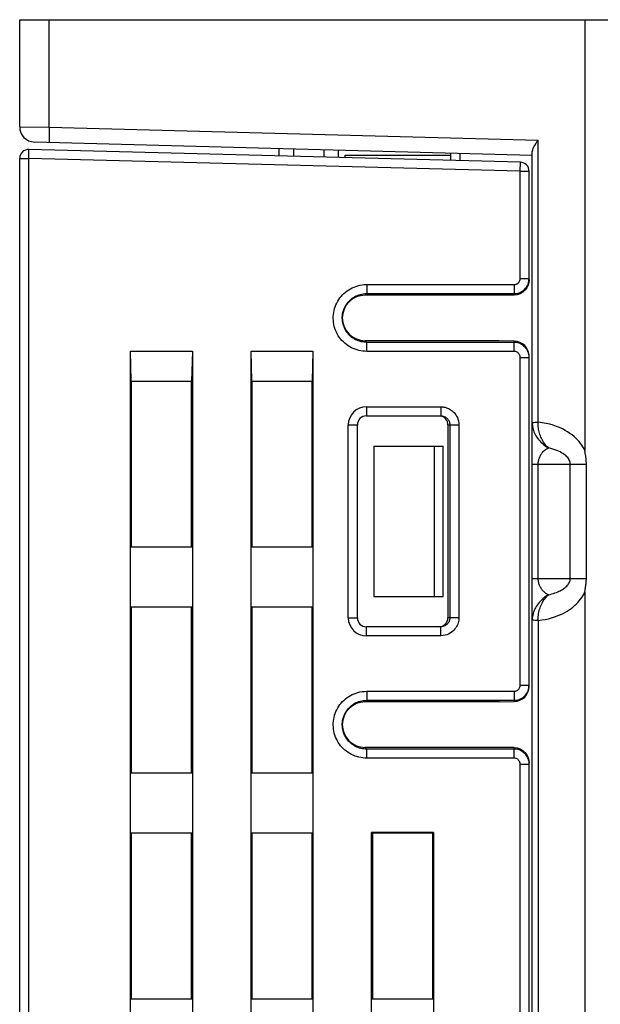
# Model space of a CAD drawing. Header units: millimetres. Extents: x 0 to 1706, y 0 to 575.
# Tile 10 of 34: x 1067 to 1087, y 220 to 253. Entities that reach past the tile are written whole.
import ezdxf

# ---------------------------------------------------------------- set-up
doc = ezdxf.new("R2010")
doc.units = ezdxf.units.MM
doc.header["$LTSCALE"] = 30.734
doc.layers.get('0').update_dxf_attribs({"linetype": 'CONTINUOUS'})

msp = doc.modelspace()

# ---------------------------------------------------------------- linework, layer by layer
at = {"linetype": 'Continuous'}
for p, q in [((1067.371, 252.611), (1112.871, 252.611)), ((1067.371, 249.051), (1067.371, 252.611)), ((1068.354, 249.039), (1068.354, 252.611)), ((1086.121, 252.611), (1086.121, 238.307)), ((1067.371, 249.051), (1068.354, 249.039)), ((1068.354, 249.039), (1084.568, 248.614)), ((1067.858, 248.552), (1084.371, 248.119)), ((1084.53, 248.554), (1084.568, 248.614)), ((1084.568, 239.25), (1084.568, 248.614)), ((1067.671, 248.006), (1067.679, 248.306)), ((1083.979, 247.879), (1067.679, 248.306)), ((1075.971, 248.339), (1075.971, 248.089)), ((1077.471, 248.05), (1077.471, 248.3)), ((1078.171, 248.111), (1081.671, 248.111)), ((1078.171, 248.031), (1078.171, 248.111)), ((1081.671, 247.94), (1081.671, 248.19)), ((1081.971, 248.182), (1081.971, 247.932)), ((1084.371, 197.511), (1084.371, 248.222)), ((1067.371, 248.006), (1067.671, 248.006)), ((1067.371, 103.911), (1067.371, 248.006)), ((1083.971, 247.58), (1067.671, 248.006)), ((1067.671, 147.111), (1067.671, 248.006)), ((1083.971, 247.58), (1083.979, 247.879)), ((1083.971, 247.58), (1084.271, 247.58)), ((1083.971, 244.021), (1083.971, 247.58)), ((1084.271, 244.021), (1084.271, 247.58)), ((1078.882, 243.821), (1083.771, 243.821)), ((1078.882, 243.821), (1078.882, 243.521)), ((1083.771, 243.821), (1083.771, 243.468)), ((1083.971, 244.021), (1084.271, 244.021)), ((1084.271, 243.986), (1084.262, 243.889)), ((1078.826, 243.466), (1078.882, 243.521)), ((1078.882, 243.521), (1083.771, 243.521)), ((1084.152, 243.696), (1084.189, 243.747)), ((1083.771, 243.468), (1078.826, 243.466)), ((1078.13, 243.003), (1078.087, 242.861)), ((1083.271, 241.955), (1078.826, 241.957)), ((1078.826, 241.957), (1078.882, 241.902)), ((1083.771, 241.902), (1078.882, 241.902)), ((1078.882, 241.602), (1078.882, 241.902)), ((1083.771, 241.946), (1083.271, 241.955)), ((1083.771, 241.602), (1083.771, 241.946)), ((1071.045, 241.611), (1073.098, 241.611)), ((1071.071, 240.611), (1071.045, 241.611)), ((1071.045, 174.241), (1071.045, 241.611)), ((1073.098, 241.611), (1073.071, 240.611)), ((1073.098, 241.611), (1073.098, 174.869)), ((1075.045, 241.611), (1077.098, 241.611)), ((1075.071, 240.611), (1075.045, 241.611)), ((1075.045, 175.464), (1075.045, 241.611)), ((1077.098, 241.611), (1077.071, 240.611)), ((1077.098, 241.611), (1077.098, 176.092)), ((1083.771, 241.602), (1078.882, 241.602)), ((1084.069, 241.803), (1084.022, 241.834)), ((1083.971, 241.402), (1084.271, 241.402)), ((1083.971, 230.521), (1083.971, 241.402)), ((1084.271, 230.521), (1084.271, 241.402)), ((1071.071, 240.611), (1073.071, 240.611)), ((1071.071, 240.611), (1071.071, 235.111)), ((1073.071, 235.111), (1073.071, 240.611)), ((1075.071, 240.611), (1077.071, 240.611)), ((1075.071, 240.611), (1075.071, 235.111)), ((1077.071, 235.111), (1077.071, 240.611)), ((1078.871, 239.761), (1081.339, 239.761)), ((1078.871, 239.761), (1078.871, 239.461)), ((1081.339, 239.761), (1081.339, 239.461)), ((1078.871, 239.461), (1081.339, 239.461)), ((1084.567, 239.2), (1084.568, 239.25)), ((1078.271, 239.161), (1078.571, 239.161)), ((1078.271, 232.761), (1078.271, 239.161)), ((1078.571, 232.761), (1078.571, 239.161)), ((1081.578, 239.161), (1081.94, 239.161)), ((1081.578, 239.161), (1081.578, 232.761)), ((1081.64, 239.161), (1081.64, 232.761)), ((1081.94, 239.161), (1081.94, 232.761)), ((1084.449, 238.89), (1084.472, 238.843)), ((1079.121, 238.461), (1081.421, 238.461)), ((1079.121, 238.461), (1079.121, 233.461)), ((1081.121, 238.461), (1081.121, 233.461)), ((1081.421, 233.461), (1081.421, 238.461)), ((1084.371, 237.861), (1085.634, 237.861)), ((1084.572, 234.061), (1084.572, 237.861)), ((1085.634, 237.861), (1086.169, 237.861)), ((1085.634, 234.061), (1085.634, 237.861)), ((1086.169, 234.061), (1086.169, 237.861)), ((1071.061, 235.111), (1073.082, 235.111)), ((1075.061, 235.111), (1077.082, 235.111)), ((1084.371, 234.061), (1085.634, 234.061)), ((1085.634, 234.061), (1086.169, 234.061)), ((1079.121, 233.461), (1081.421, 233.461)), ((1086.121, 233.616), (1086.121, 173.546)), ((1073.082, 233.111), (1071.061, 233.111)), ((1071.071, 233.111), (1071.071, 227.611)), ((1073.071, 227.611), (1073.071, 233.111)), ((1077.082, 233.111), (1075.061, 233.111)), ((1075.071, 233.111), (1075.071, 227.611)), ((1077.071, 227.611), (1077.071, 233.111)), ((1078.271, 232.761), (1078.571, 232.761)), ((1081.94, 232.761), (1081.578, 232.761)), ((1081.339, 232.461), (1078.871, 232.461)), ((1078.871, 232.161), (1078.871, 232.461)), ((1081.339, 232.161), (1081.339, 232.461)), ((1084.568, 232.673), (1084.687, 232.687)), ((1084.568, 232.673), (1084.568, 197.511)), ((1081.339, 232.161), (1078.871, 232.161)), ((1083.971, 230.521), (1084.271, 230.521)), ((1078.882, 230.321), (1083.771, 230.321)), ((1078.882, 230.321), (1078.882, 230.021)), ((1083.771, 230.321), (1083.771, 229.977)), ((1084.152, 230.196), (1084.189, 230.247)), ((1078.882, 230.021), (1078.826, 229.966)), ((1083.271, 229.968), (1078.826, 229.966)), ((1078.882, 230.021), (1083.771, 230.021)), ((1083.271, 229.968), (1083.771, 229.977)), ((1078.13, 229.503), (1078.087, 229.361)), ((1083.771, 228.454), (1078.826, 228.457)), ((1078.882, 228.402), (1078.826, 228.457)), ((1083.771, 228.102), (1083.771, 228.454)), ((1083.771, 228.402), (1078.882, 228.402)), ((1078.882, 228.102), (1078.882, 228.402)), ((1084.069, 228.303), (1084.022, 228.334)), ((1083.771, 228.102), (1078.882, 228.102)), ((1083.971, 227.902), (1084.271, 227.902)), ((1083.971, 204.171), (1083.971, 227.902)), ((1084.262, 228.033), (1084.271, 227.936)), ((1084.271, 204.171), (1084.271, 227.902)), ((1071.061, 227.611), (1073.082, 227.611)), ((1075.061, 227.611), (1077.082, 227.611)), ((1073.082, 225.611), (1071.061, 225.611)), ((1071.071, 225.611), (1071.071, 220.111)), ((1073.071, 220.111), (1073.071, 225.611)), ((1077.082, 225.611), (1075.061, 225.611)), ((1075.071, 225.611), (1075.071, 220.111)), ((1077.071, 220.111), (1077.071, 225.611)), ((1081.098, 225.637), (1079.045, 225.637)), ((1079.045, 225.637), (1079.071, 225.611)), ((1079.045, 205.085), (1079.045, 225.637)), ((1081.071, 225.611), (1079.071, 225.611)), ((1079.071, 225.611), (1079.071, 220.111)), ((1081.098, 225.637), (1081.071, 225.611)), ((1081.071, 220.111), (1081.071, 225.611)), ((1081.098, 225.637), (1081.098, 205.085)), ((1071.061, 220.111), (1073.082, 220.111)), ((1075.061, 220.111), (1077.082, 220.111)), ((1079.061, 220.111), (1081.082, 220.111))]:
    msp.add_line(p, q, dxfattribs=at)
for points in [[(1068.354, 249.039), (1068.351, 248.909), (1068.349, 248.789), (1068.347, 248.685), (1068.347, 248.606), (1068.348, 248.556), (1068.35, 248.539)], [(1084.371, 248.222), (1084.376, 248.257), (1084.388, 248.297), (1084.406, 248.341), (1084.431, 248.389), (1084.46, 248.441), (1084.493, 248.496), (1084.53, 248.554)], [(1076.458, 248.326), (1076.458, 248.325), (1076.457, 248.32), (1076.456, 248.312), (1076.456, 248.299), (1076.455, 248.281), (1076.454, 248.258), (1076.454, 248.229), (1076.454, 248.193), (1076.453, 248.149), (1076.453, 248.097), (1076.453, 248.076)], [(1077.94, 248.038), (1077.94, 248.042), (1077.941, 248.085), (1077.942, 248.126), (1077.944, 248.163), (1077.945, 248.195), (1077.947, 248.222), (1077.949, 248.244), (1077.951, 248.261), (1077.953, 248.273), (1077.955, 248.281), (1077.956, 248.286), (1077.958, 248.287)], [(1077.992, 243.376), (1078.034, 243.428), (1078.078, 243.477), (1078.126, 243.524), (1078.176, 243.568), (1078.229, 243.609), (1078.284, 243.646), (1078.341, 243.68), (1078.4, 243.711), (1078.461, 243.738), (1078.523, 243.761), (1078.587, 243.781), (1078.655, 243.797), (1078.726, 243.81), (1078.801, 243.818), (1078.882, 243.821)], [(1083.771, 243.821), (1083.788, 243.822), (1083.805, 243.824), (1083.821, 243.827), (1083.838, 243.832), (1083.855, 243.839), (1083.872, 243.848), (1083.89, 243.86), (1083.907, 243.874), (1083.924, 243.891), (1083.939, 243.911), (1083.952, 243.934), (1083.962, 243.96), (1083.968, 243.989), (1083.971, 244.021)], [(1084.262, 243.889), (1084.235, 243.798), (1084.19, 243.71), (1084.129, 243.632), (1084.056, 243.567), (1083.97, 243.517)], [(1084.189, 243.747), (1084.222, 243.804), (1084.248, 243.87), (1084.265, 243.942), (1084.271, 244.021)], [(1078.492, 243.421), (1078.53, 243.441), (1078.574, 243.46), (1078.62, 243.477), (1078.667, 243.492), (1078.716, 243.504), (1078.768, 243.513), (1078.823, 243.519), (1078.882, 243.521)], [(1083.771, 243.521), (1083.813, 243.523), (1083.855, 243.528), (1083.896, 243.537), (1083.937, 243.549), (1083.98, 243.567), (1084.024, 243.589), (1084.068, 243.618), (1084.111, 243.654), (1084.152, 243.696)], [(1083.97, 243.517), (1083.876, 243.484), (1083.771, 243.468)], [(1077.977, 242.068), (1077.94, 242.123), (1077.907, 242.181), (1077.876, 242.24), (1077.85, 242.301), (1077.827, 242.364), (1077.808, 242.427), (1077.793, 242.492), (1077.782, 242.558), (1077.775, 242.624), (1077.772, 242.691), (1077.772, 242.757), (1077.777, 242.824), (1077.786, 242.89), (1077.799, 242.955), (1077.815, 243.02), (1077.836, 243.083), (1077.86, 243.145), (1077.888, 243.206), (1077.919, 243.264), (1077.954, 243.321), (1077.992, 243.376)], [(1078.492, 242.001), (1078.471, 242.013), (1078.43, 242.039), (1078.39, 242.067), (1078.352, 242.098), (1078.316, 242.131), (1078.283, 242.166), (1078.251, 242.203), (1078.221, 242.242), (1078.194, 242.282), (1078.17, 242.324), (1078.148, 242.368), (1078.129, 242.412), (1078.112, 242.458), (1078.098, 242.504), (1078.087, 242.552), (1078.079, 242.599), (1078.074, 242.648), (1078.072, 242.696), (1078.072, 242.745), (1078.076, 242.793), (1078.082, 242.842), (1078.091, 242.889), (1078.103, 242.936), (1078.118, 242.983), (1078.136, 243.028), (1078.156, 243.072), (1078.179, 243.115), (1078.205, 243.156), (1078.233, 243.196), (1078.263, 243.234), (1078.295, 243.27), (1078.33, 243.304), (1078.367, 243.336), (1078.405, 243.366), (1078.445, 243.393), (1078.487, 243.418), (1078.492, 243.421)], [(1078.826, 243.466), (1078.679, 243.451), (1078.541, 243.41), (1078.412, 243.342), (1078.297, 243.249), (1078.202, 243.134), (1078.13, 243.003)], [(1078.087, 242.861), (1078.071, 242.713), (1078.086, 242.565), (1078.129, 242.422)], [(1078.129, 242.422), (1078.2, 242.291), (1078.295, 242.176), (1078.409, 242.083), (1078.538, 242.014), (1078.677, 241.972), (1078.826, 241.957)], [(1078.882, 241.602), (1078.815, 241.604), (1078.75, 241.61), (1078.686, 241.619), (1078.623, 241.632), (1078.56, 241.649), (1078.498, 241.67), (1078.438, 241.694), (1078.378, 241.723), (1078.32, 241.754), (1078.263, 241.79), (1078.209, 241.829), (1078.157, 241.871), (1078.107, 241.916), (1078.061, 241.964), (1078.017, 242.015), (1077.977, 242.068)], [(1078.882, 241.902), (1078.833, 241.903), (1078.786, 241.907), (1078.739, 241.914), (1078.693, 241.924), (1078.647, 241.936), (1078.602, 241.951), (1078.557, 241.969), (1078.514, 241.99), (1078.492, 242.001)], [(1084.022, 241.834), (1083.968, 241.861), (1083.908, 241.883), (1083.842, 241.897), (1083.771, 241.902)], [(1083.971, 241.402), (1083.971, 241.416), (1083.969, 241.431), (1083.967, 241.446), (1083.963, 241.46), (1083.958, 241.475), (1083.951, 241.49), (1083.943, 241.505), (1083.933, 241.52), (1083.921, 241.534), (1083.907, 241.549), (1083.89, 241.562), (1083.871, 241.575), (1083.85, 241.586), (1083.826, 241.594), (1083.8, 241.599), (1083.771, 241.602)], [(1084.271, 241.402), (1084.27, 241.439), (1084.266, 241.475), (1084.259, 241.512), (1084.25, 241.548), (1084.237, 241.585), (1084.22, 241.622), (1084.2, 241.659), (1084.175, 241.696), (1084.146, 241.733), (1084.11, 241.769), (1084.069, 241.803)], [(1081.339, 239.761), (1081.36, 239.761), (1081.382, 239.76), (1081.405, 239.758), (1081.428, 239.755), (1081.453, 239.75), (1081.479, 239.745), (1081.505, 239.738), (1081.533, 239.729), (1081.561, 239.719), (1081.591, 239.706), (1081.621, 239.691), (1081.652, 239.673), (1081.684, 239.653)], [(1081.684, 239.653), (1081.715, 239.629), (1081.747, 239.601), (1081.778, 239.57), (1081.809, 239.535), (1081.838, 239.496), (1081.865, 239.452), (1081.889, 239.403), (1081.909, 239.35), (1081.925, 239.292), (1081.935, 239.229), (1081.94, 239.161)], [(1081.339, 239.461), (1081.35, 239.461), (1081.361, 239.461), (1081.372, 239.459), (1081.384, 239.458), (1081.396, 239.456), (1081.409, 239.453), (1081.422, 239.45), (1081.436, 239.445), (1081.45, 239.44), (1081.465, 239.434), (1081.475, 239.429)], [(1081.475, 239.429), (1081.48, 239.426), (1081.496, 239.417), (1081.512, 239.407), (1081.528, 239.395), (1081.543, 239.381)], [(1081.543, 239.381), (1081.559, 239.366), (1081.574, 239.348), (1081.589, 239.328), (1081.602, 239.307), (1081.614, 239.282), (1081.625, 239.256), (1081.633, 239.227), (1081.638, 239.195), (1081.64, 239.161)], [(1084.371, 239.243), (1084.378, 239.244), (1084.398, 239.245), (1084.429, 239.246), (1084.469, 239.248), (1084.517, 239.249), (1084.568, 239.25)], [(1084.371, 239.243), (1084.373, 239.194), (1084.377, 239.147), (1084.384, 239.102), (1084.392, 239.059), (1084.403, 239.017)], [(1086.121, 238.307), (1086.091, 238.37), (1086.056, 238.431), (1086.018, 238.491), (1085.975, 238.549), (1085.929, 238.607), (1085.878, 238.663), (1085.823, 238.719), (1085.762, 238.774), (1085.696, 238.827), (1085.624, 238.88), (1085.547, 238.931), (1085.464, 238.98), (1085.374, 239.027), (1085.279, 239.071), (1085.177, 239.112), (1085.069, 239.149), (1084.954, 239.182), (1084.832, 239.21), (1084.704, 239.233), (1084.568, 239.25)], [(1084.403, 239.017), (1084.416, 238.975), (1084.431, 238.933), (1084.449, 238.89)], [(1084.679, 238.717), (1084.66, 238.76), (1084.643, 238.804), (1084.627, 238.848), (1084.614, 238.892), (1084.602, 238.935), (1084.592, 238.978), (1084.584, 239.02), (1084.578, 239.063), (1084.573, 239.107), (1084.569, 239.152), (1084.567, 239.2)], [(1084.472, 238.843), (1084.494, 238.803), (1084.521, 238.759), (1084.551, 238.716), (1084.584, 238.674), (1084.62, 238.632), (1084.659, 238.59), (1084.702, 238.55), (1084.748, 238.51), (1084.798, 238.472), (1084.851, 238.435), (1084.908, 238.4)], [(1084.908, 238.4), (1084.872, 238.435), (1084.838, 238.471), (1084.806, 238.509), (1084.777, 238.549), (1084.749, 238.59), (1084.724, 238.631), (1084.701, 238.674), (1084.679, 238.717)], [(1084.601, 238.048), (1084.61, 238.073), (1084.62, 238.098), (1084.632, 238.123), (1084.645, 238.149), (1084.66, 238.175), (1084.676, 238.2), (1084.695, 238.225), (1084.715, 238.251), (1084.737, 238.275), (1084.761, 238.299), (1084.787, 238.322), (1084.814, 238.343), (1084.843, 238.364), (1084.875, 238.383), (1084.908, 238.4)], [(1085.634, 237.861), (1085.633, 237.891), (1085.627, 237.922), (1085.619, 237.953), (1085.607, 237.984), (1085.591, 238.015), (1085.571, 238.046), (1085.549, 238.075), (1085.523, 238.105), (1085.494, 238.133), (1085.462, 238.16), (1085.426, 238.187), (1085.387, 238.214), (1085.343, 238.24), (1085.296, 238.266), (1085.243, 238.291), (1085.186, 238.315), (1085.124, 238.338), (1085.057, 238.36), (1084.985, 238.381), (1084.908, 238.4)], [(1086.14, 238.169), (1086.132, 238.216), (1086.13, 238.23), (1086.128, 238.244), (1086.126, 238.257), (1086.124, 238.27), (1086.123, 238.282), (1086.122, 238.295), (1086.121, 238.307)], [(1084.572, 237.861), (1084.572, 237.891), (1084.574, 237.919), (1084.577, 237.946), (1084.582, 237.972), (1084.587, 237.998), (1084.594, 238.023), (1084.601, 238.048)], [(1086.169, 237.861), (1086.168, 237.888), (1086.168, 237.915), (1086.167, 237.941), (1086.165, 237.965), (1086.163, 237.989), (1086.161, 238.012), (1086.159, 238.035), (1086.157, 238.056), (1086.154, 238.077), (1086.151, 238.097), (1086.148, 238.116), (1086.146, 238.135), (1086.143, 238.152), (1086.14, 238.169)], [(1084.908, 233.522), (1084.879, 233.537), (1084.852, 233.554), (1084.826, 233.571), (1084.802, 233.589), (1084.778, 233.608), (1084.757, 233.628), (1084.736, 233.648), (1084.717, 233.669), (1084.699, 233.691), (1084.682, 233.714), (1084.667, 233.737), (1084.653, 233.76), (1084.639, 233.784), (1084.627, 233.809), (1084.616, 233.835), (1084.606, 233.862), (1084.597, 233.889), (1084.589, 233.919), (1084.582, 233.95), (1084.577, 233.984), (1084.573, 234.021), (1084.572, 234.061)], [(1084.908, 233.522), (1084.967, 233.537), (1085.023, 233.552), (1085.077, 233.568), (1085.127, 233.585), (1085.174, 233.603), (1085.219, 233.621), (1085.26, 233.64), (1085.3, 233.659), (1085.337, 233.679), (1085.372, 233.699), (1085.405, 233.721), (1085.436, 233.743), (1085.465, 233.765), (1085.492, 233.789), (1085.518, 233.813), (1085.541, 233.838), (1085.561, 233.863), (1085.58, 233.89), (1085.596, 233.917), (1085.609, 233.944), (1085.62, 233.973), (1085.628, 234.002), (1085.632, 234.031), (1085.634, 234.061)], [(1086.121, 233.616), (1086.126, 233.66), (1086.132, 233.704), (1086.138, 233.745), (1086.145, 233.785), (1086.151, 233.824), (1086.156, 233.862), (1086.16, 233.899), (1086.163, 233.934), (1086.166, 233.968), (1086.167, 234), (1086.168, 234.031), (1086.169, 234.061)], [(1084.908, 233.522), (1084.847, 233.485), (1084.79, 233.445), (1084.737, 233.403), (1084.689, 233.36), (1084.644, 233.316), (1084.603, 233.271), (1084.566, 233.226), (1084.533, 233.18), (1084.503, 233.135), (1084.477, 233.09), (1084.462, 233.059)], [(1084.687, 232.687), (1084.801, 232.706), (1084.909, 232.73), (1085.013, 232.757), (1085.111, 232.788), (1085.204, 232.821), (1085.292, 232.858), (1085.376, 232.896), (1085.454, 232.937), (1085.528, 232.98), (1085.597, 233.024), (1085.662, 233.069), (1085.723, 233.116), (1085.78, 233.165), (1085.834, 233.214), (1085.884, 233.266), (1085.932, 233.32), (1085.976, 233.375), (1086.018, 233.432), (1086.056, 233.491), (1086.09, 233.553), (1086.121, 233.616)], [(1084.689, 233.226), (1084.713, 233.272), (1084.739, 233.317), (1084.768, 233.361), (1084.799, 233.404), (1084.833, 233.446), (1084.869, 233.485), (1084.908, 233.522)], [(1084.462, 233.059), (1084.455, 233.044), (1084.434, 232.998), (1084.417, 232.95), (1084.402, 232.901), (1084.389, 232.85), (1084.38, 232.796), (1084.374, 232.739), (1084.371, 232.68)], [(1084.604, 232.996), (1084.617, 233.043), (1084.632, 233.089), (1084.649, 233.134), (1084.668, 233.18), (1084.689, 233.226)], [(1081.64, 232.761), (1081.639, 232.74), (1081.637, 232.719), (1081.633, 232.698), (1081.628, 232.677), (1081.621, 232.656), (1081.612, 232.635), (1081.602, 232.615), (1081.589, 232.595), (1081.575, 232.575), (1081.559, 232.556), (1081.54, 232.538), (1081.519, 232.521), (1081.496, 232.505), (1081.476, 232.494)], [(1081.94, 232.761), (1081.938, 232.719), (1081.934, 232.677), (1081.926, 232.635), (1081.915, 232.593), (1081.902, 232.551), (1081.884, 232.509), (1081.863, 232.469), (1081.839, 232.428), (1081.81, 232.389), (1081.777, 232.351), (1081.74, 232.315), (1081.698, 232.28), (1081.652, 232.249)], [(1084.568, 232.673), (1084.568, 232.734), (1084.571, 232.792), (1084.576, 232.846), (1084.584, 232.898)], [(1084.584, 232.898), (1084.593, 232.948), (1084.604, 232.996)], [(1081.476, 232.494), (1081.47, 232.491), (1081.442, 232.479), (1081.41, 232.47), (1081.376, 232.464), (1081.339, 232.461)], [(1084.568, 232.673), (1084.517, 232.674), (1084.469, 232.675), (1084.429, 232.676), (1084.398, 232.677), (1084.378, 232.679), (1084.371, 232.68)], [(1081.652, 232.249), (1081.6, 232.221), (1081.544, 232.197), (1081.481, 232.178), (1081.413, 232.167), (1081.339, 232.161)], [(1083.771, 230.321), (1083.788, 230.322), (1083.805, 230.324), (1083.821, 230.327), (1083.838, 230.332), (1083.855, 230.339), (1083.872, 230.348), (1083.89, 230.36), (1083.907, 230.374), (1083.924, 230.391), (1083.939, 230.411), (1083.952, 230.434), (1083.962, 230.46), (1083.968, 230.489), (1083.971, 230.521)], [(1084.189, 230.247), (1084.222, 230.304), (1084.248, 230.37), (1084.265, 230.442), (1084.271, 230.521)], [(1077.995, 229.879), (1078.037, 229.931), (1078.082, 229.981), (1078.129, 230.027), (1078.18, 230.071), (1078.233, 230.112), (1078.288, 230.149), (1078.346, 230.183), (1078.405, 230.213), (1078.466, 230.24), (1078.529, 230.263), (1078.593, 230.283), (1078.659, 230.298), (1078.729, 230.31), (1078.803, 230.318), (1078.882, 230.321)], [(1083.771, 230.021), (1083.813, 230.023), (1083.855, 230.028), (1083.896, 230.037), (1083.937, 230.049), (1083.98, 230.067), (1084.024, 230.089), (1084.068, 230.118), (1084.111, 230.154), (1084.152, 230.196)], [(1077.977, 228.568), (1077.94, 228.623), (1077.906, 228.681), (1077.876, 228.741), (1077.85, 228.802), (1077.827, 228.865), (1077.808, 228.929), (1077.793, 228.994), (1077.782, 229.06), (1077.775, 229.126), (1077.772, 229.193), (1077.772, 229.26), (1077.777, 229.326), (1077.786, 229.392), (1077.799, 229.458), (1077.816, 229.523), (1077.837, 229.586), (1077.861, 229.648), (1077.889, 229.709), (1077.921, 229.768), (1077.956, 229.824), (1077.995, 229.879)], [(1078.492, 228.501), (1078.472, 228.513), (1078.431, 228.539), (1078.391, 228.567), (1078.353, 228.598), (1078.317, 228.631), (1078.283, 228.666), (1078.251, 228.703), (1078.222, 228.742), (1078.194, 228.782), (1078.17, 228.825), (1078.148, 228.868), (1078.128, 228.913), (1078.112, 228.959), (1078.098, 229.005), (1078.087, 229.053), (1078.079, 229.101), (1078.074, 229.149), (1078.071, 229.198), (1078.072, 229.246), (1078.076, 229.295), (1078.082, 229.343), (1078.092, 229.391), (1078.104, 229.438), (1078.119, 229.485), (1078.137, 229.53), (1078.157, 229.574), (1078.181, 229.617), (1078.206, 229.659), (1078.234, 229.698), (1078.265, 229.736), (1078.298, 229.772), (1078.332, 229.807), (1078.369, 229.839), (1078.408, 229.868), (1078.448, 229.895), (1078.492, 229.921)], [(1078.826, 229.966), (1078.679, 229.951), (1078.542, 229.91), (1078.412, 229.842), (1078.297, 229.749), (1078.202, 229.634), (1078.13, 229.503)], [(1078.492, 229.921), (1078.534, 229.943), (1078.578, 229.962), (1078.624, 229.979), (1078.671, 229.993), (1078.719, 230.005), (1078.77, 230.013), (1078.825, 230.019), (1078.882, 230.021)], [(1078.087, 229.361), (1078.071, 229.213), (1078.086, 229.066), (1078.129, 228.923)], [(1078.129, 228.923), (1078.2, 228.792), (1078.294, 228.676), (1078.409, 228.583), (1078.538, 228.514), (1078.677, 228.472), (1078.826, 228.457)], [(1078.882, 228.102), (1078.815, 228.104), (1078.749, 228.11), (1078.685, 228.119), (1078.621, 228.133), (1078.559, 228.15), (1078.497, 228.17), (1078.437, 228.195), (1078.378, 228.223), (1078.32, 228.254), (1078.264, 228.289), (1078.21, 228.328), (1078.158, 228.37), (1078.108, 228.415), (1078.061, 228.463), (1078.018, 228.514), (1077.977, 228.568)], [(1078.882, 228.402), (1078.833, 228.403), (1078.785, 228.407), (1078.738, 228.414), (1078.692, 228.424), (1078.646, 228.437), (1078.601, 228.452), (1078.557, 228.469), (1078.514, 228.49), (1078.492, 228.501)], [(1083.771, 228.454), (1083.876, 228.438), (1083.97, 228.406)], [(1084.022, 228.334), (1083.968, 228.361), (1083.908, 228.383), (1083.842, 228.397), (1083.771, 228.402)], [(1083.97, 228.406), (1084.056, 228.356), (1084.129, 228.291), (1084.19, 228.212), (1084.235, 228.125), (1084.262, 228.033)], [(1084.271, 227.902), (1084.27, 227.939), (1084.266, 227.975), (1084.259, 228.012), (1084.25, 228.048), (1084.237, 228.085), (1084.22, 228.122), (1084.2, 228.159), (1084.175, 228.196), (1084.146, 228.233), (1084.11, 228.269), (1084.069, 228.303)], [(1083.971, 227.902), (1083.971, 227.916), (1083.969, 227.931), (1083.967, 227.946), (1083.963, 227.96), (1083.958, 227.975), (1083.951, 227.99), (1083.943, 228.005), (1083.933, 228.02), (1083.921, 228.034), (1083.907, 228.049), (1083.89, 228.062), (1083.871, 228.075), (1083.85, 228.086), (1083.826, 228.094), (1083.8, 228.099), (1083.771, 228.102)]]:
    msp.add_lwpolyline(points, dxfattribs=at)
for centre, radius, start, end in [((1067.871, 249.051), 0.5, 180, 268.5), ((1067.671, 248.006), 0.3, 88.5, 180), ((1083.971, 247.58), 0.3, 0, 88.5), ((1078.871, 239.161), 0.6, 90, 180), ((1078.871, 239.161), 0.3, 90, 180), ((1078.871, 232.761), 0.6, 180, 270), ((1078.871, 232.761), 0.3, 180, 270)]:
    msp.add_arc(centre, radius, start, end, dxfattribs=at)
for centre, major_axis, ratio, start_param, end_param in [((1083.771, 241.445), (0.349, -0.364), 0.982206, 0.797885, 2.368681), ((1081.278, 239.161), (0.3, 0), 0.998643, 0, 1.367601), ((1081.278, 232.761), (0.3, 0), 0.998643, 4.712389, 6.283185), ((1083.771, 230.477), (0.349, 0.364), 0.982206, -2.368681, -0.797885)]:
    msp.add_ellipse(centre, major_axis=major_axis, ratio=ratio, start_param=start_param, end_param=end_param, dxfattribs=at)

doc.saveas('drawing.dxf')
